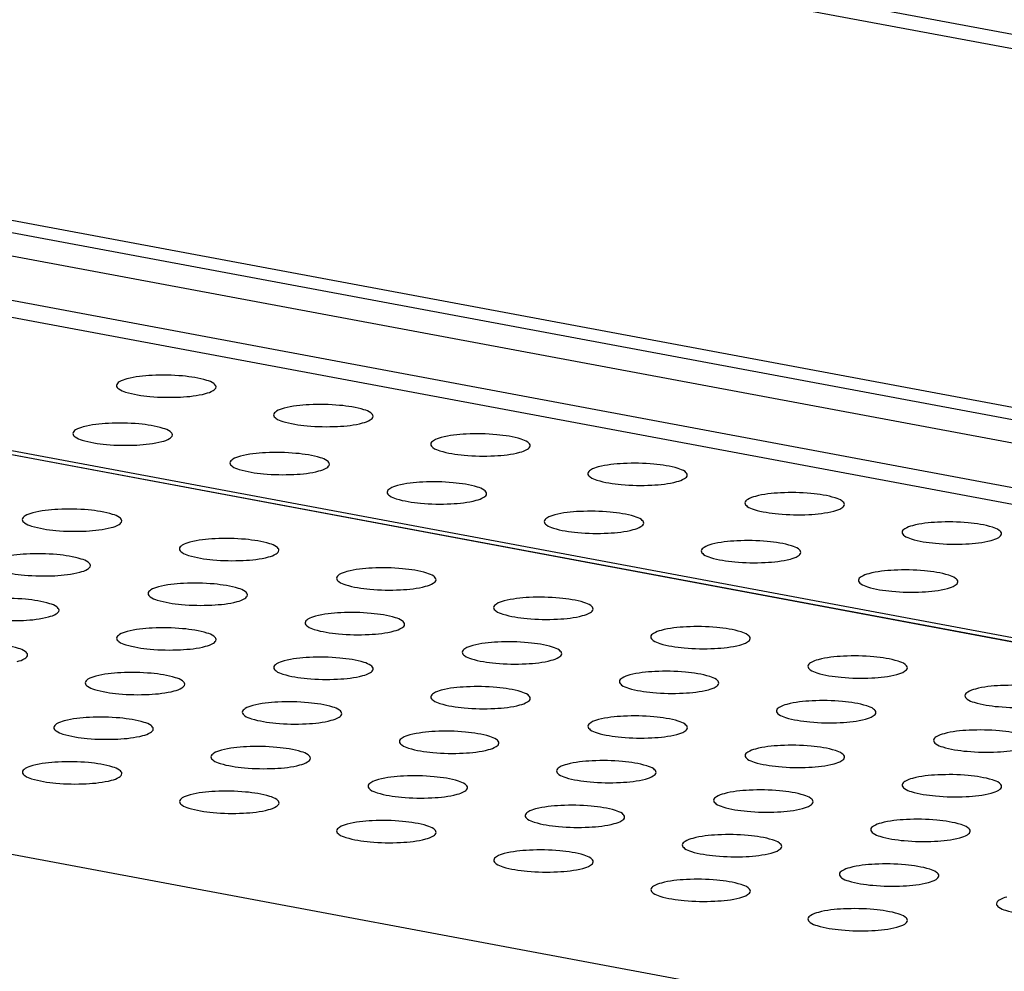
# Model space of a CAD drawing. Header units: millimetres. Extents: x 19192 to 20904, y 1507 to 2734.
# Tile 5 of 80: x 19338 to 19363, y 1728 to 1752. Entities that reach past the tile are written whole.
import ezdxf

# ---------------------------------------------------------------- set-up
doc = ezdxf.new("R2010")
doc.units = ezdxf.units.MM
doc.layers.add('02___PRT_ALL_AXES', color=7, linetype='Continuous')

msp = doc.modelspace()

# ---------------------------------------------------------------- linework, layer by layer
at = {"color": 7, "linetype": 'Continuous'}
for p, q in [((19197.118, 1782.717), (19609.942, 1705.514)), ((19608.723, 1705.369), (19195.899, 1782.572)), ((20024.58, 1618.28), (19194.439, 1773.526)), ((19195.237, 1773.695), (19608.061, 1696.492)), ((20024.249, 1617.752), (19194.108, 1772.998)), ((20025.196, 1616.457), (19192.996, 1772.088)), ((19193.209, 1771.633), (20025.409, 1616.002)), ((19284.539, 1751.202), (20066.879, 1604.889)), ((20066.845, 1604.783), (19284.294, 1751.135)), ((20066.848, 1604.79), (19284.328, 1751.136)), ((20063.704, 1595.328), (19262.454, 1745.177))]:
    msp.add_line(p, q, dxfattribs=at)
at = {"layer": '02___PRT_ALL_AXES', "color": 7, "linetype": 'Continuous'}
for points, knots in [([(19343.375, 1742.756), (19343.375, 1742.791), (19343.294, 1742.872), (19343.014, 1742.97), (19342.484, 1743.053), (19341.813, 1743.062), (19341.343, 1743.015), (19341.138, 1742.959)], [0, 0, 0, 0, 0.04474, 0.126624, 0.39482, 0.724745, 1, 1, 1, 1]), ([(19340.875, 1742.793), (19340.874, 1742.759), (19340.955, 1742.677), (19341.236, 1742.579), (19341.765, 1742.496), (19342.437, 1742.488), (19342.906, 1742.534), (19343.111, 1742.59)], [0, 0, 0, 0, 0.04474, 0.126624, 0.39482, 0.724745, 1, 1, 1, 1]), ([(19341.138, 1742.959), (19341.071, 1742.941), (19340.974, 1742.914), (19340.876, 1742.831), (19340.875, 1742.793)], [0, 0, 0, 0, 0.6489, 1, 1, 1, 1]), ([(19343.111, 1742.59), (19343.178, 1742.609), (19343.276, 1742.636), (19343.374, 1742.718), (19343.375, 1742.756)], [0, 0, 0, 0, 0.6489, 1, 1, 1, 1]), ([(19347.321, 1742.018), (19347.322, 1742.052), (19347.241, 1742.134), (19346.96, 1742.232), (19346.431, 1742.315), (19345.76, 1742.324), (19345.29, 1742.277), (19345.085, 1742.221)], [0, 0, 0, 0, 0.04474, 0.126624, 0.39482, 0.724745, 1, 1, 1, 1]), ([(19344.822, 1742.055), (19344.821, 1742.021), (19344.902, 1741.939), (19345.182, 1741.841), (19345.712, 1741.758), (19346.383, 1741.75), (19346.853, 1741.796), (19347.058, 1741.852)], [0, 0, 0, 0, 0.04474, 0.126624, 0.39482, 0.724745, 1, 1, 1, 1]), ([(19345.085, 1742.221), (19345.018, 1742.203), (19344.92, 1742.176), (19344.822, 1742.093), (19344.822, 1742.055)], [0, 0, 0, 0, 0.6489, 1, 1, 1, 1]), ([(19342.279, 1741.55), (19342.28, 1741.584), (19342.198, 1741.666), (19341.918, 1741.764), (19341.389, 1741.847), (19340.717, 1741.855), (19340.247, 1741.809), (19340.042, 1741.753)], [0, 0, 0, 0, 0.04474, 0.126624, 0.39482, 0.724745, 1, 1, 1, 1]), ([(19347.058, 1741.852), (19347.125, 1741.87), (19347.223, 1741.898), (19347.32, 1741.98), (19347.321, 1742.018)], [0, 0, 0, 0, 0.6489, 1, 1, 1, 1]), ([(19339.779, 1741.587), (19339.778, 1741.553), (19339.86, 1741.471), (19340.14, 1741.373), (19340.67, 1741.29), (19341.341, 1741.282), (19341.811, 1741.328), (19342.016, 1741.384)], [0, 0, 0, 0, 0.04474, 0.126624, 0.39482, 0.724745, 1, 1, 1, 1]), ([(19340.042, 1741.753), (19339.975, 1741.735), (19339.878, 1741.707), (19339.78, 1741.625), (19339.779, 1741.587)], [0, 0, 0, 0, 0.6489, 1, 1, 1, 1]), ([(19342.016, 1741.384), (19342.083, 1741.402), (19342.18, 1741.43), (19342.278, 1741.512), (19342.279, 1741.55)], [0, 0, 0, 0, 0.6489, 1, 1, 1, 1]), ([(19351.268, 1741.28), (19351.269, 1741.314), (19351.187, 1741.396), (19350.907, 1741.494), (19350.378, 1741.577), (19349.706, 1741.585), (19349.236, 1741.539), (19349.031, 1741.483)], [0, 0, 0, 0, 0.04474, 0.126624, 0.39482, 0.724745, 1, 1, 1, 1]), ([(19348.768, 1741.317), (19348.767, 1741.283), (19348.849, 1741.201), (19349.129, 1741.103), (19349.659, 1741.02), (19350.33, 1741.012), (19350.8, 1741.058), (19351.005, 1741.114)], [0, 0, 0, 0, 0.04474, 0.126624, 0.39482, 0.724745, 1, 1, 1, 1]), ([(19349.031, 1741.483), (19348.964, 1741.465), (19348.867, 1741.437), (19348.769, 1741.355), (19348.768, 1741.317)], [0, 0, 0, 0, 0.6489, 1, 1, 1, 1]), ([(19346.226, 1740.812), (19346.226, 1740.846), (19346.145, 1740.928), (19345.865, 1741.026), (19345.335, 1741.109), (19344.664, 1741.117), (19344.194, 1741.071), (19343.989, 1741.015)], [0, 0, 0, 0, 0.04474, 0.126624, 0.39482, 0.724745, 1, 1, 1, 1]), ([(19351.005, 1741.114), (19351.072, 1741.132), (19351.169, 1741.16), (19351.267, 1741.242), (19351.268, 1741.28)], [0, 0, 0, 0, 0.6489, 1, 1, 1, 1]), ([(19343.726, 1740.849), (19343.725, 1740.815), (19343.806, 1740.733), (19344.087, 1740.635), (19344.616, 1740.552), (19345.288, 1740.543), (19345.757, 1740.59), (19345.962, 1740.646)], [0, 0, 0, 0, 0.04474, 0.126624, 0.39482, 0.724745, 1, 1, 1, 1]), ([(19343.989, 1741.015), (19343.922, 1740.997), (19343.825, 1740.969), (19343.727, 1740.887), (19343.726, 1740.849)], [0, 0, 0, 0, 0.6489, 1, 1, 1, 1]), ([(19345.962, 1740.646), (19346.029, 1740.664), (19346.127, 1740.691), (19346.225, 1740.774), (19346.226, 1740.812)], [0, 0, 0, 0, 0.6489, 1, 1, 1, 1]), ([(19355.215, 1740.542), (19355.215, 1740.576), (19355.134, 1740.658), (19354.854, 1740.756), (19354.324, 1740.839), (19353.653, 1740.847), (19353.183, 1740.801), (19352.978, 1740.745)], [0, 0, 0, 0, 0.04474, 0.126624, 0.39482, 0.724745, 1, 1, 1, 1]), ([(19352.715, 1740.579), (19352.714, 1740.545), (19352.795, 1740.463), (19353.076, 1740.365), (19353.605, 1740.282), (19354.277, 1740.274), (19354.746, 1740.32), (19354.951, 1740.376)], [0, 0, 0, 0, 0.04474, 0.126624, 0.39482, 0.724745, 1, 1, 1, 1]), ([(19352.978, 1740.745), (19352.911, 1740.727), (19352.814, 1740.699), (19352.716, 1740.617), (19352.715, 1740.579)], [0, 0, 0, 0, 0.6489, 1, 1, 1, 1]), ([(19350.172, 1740.074), (19350.173, 1740.108), (19350.092, 1740.19), (19349.811, 1740.288), (19349.282, 1740.371), (19348.611, 1740.379), (19348.141, 1740.333), (19347.936, 1740.277)], [0, 0, 0, 0, 0.04474, 0.126624, 0.39482, 0.724745, 1, 1, 1, 1]), ([(19354.951, 1740.376), (19355.019, 1740.394), (19355.116, 1740.422), (19355.214, 1740.504), (19355.215, 1740.542)], [0, 0, 0, 0, 0.6489, 1, 1, 1, 1]), ([(19347.673, 1740.111), (19347.672, 1740.076), (19347.753, 1739.995), (19348.034, 1739.897), (19348.563, 1739.814), (19349.234, 1739.805), (19349.704, 1739.852), (19349.909, 1739.908)], [0, 0, 0, 0, 0.04474, 0.126624, 0.39482, 0.724745, 1, 1, 1, 1]), ([(19347.936, 1740.277), (19347.869, 1740.258), (19347.771, 1740.231), (19347.673, 1740.149), (19347.673, 1740.111)], [0, 0, 0, 0, 0.6489, 1, 1, 1, 1]), ([(19349.909, 1739.908), (19349.976, 1739.926), (19350.074, 1739.953), (19350.172, 1740.036), (19350.172, 1740.074)], [0, 0, 0, 0, 0.6489, 1, 1, 1, 1]), ([(19359.161, 1739.804), (19359.162, 1739.838), (19359.081, 1739.92), (19358.8, 1740.018), (19358.271, 1740.101), (19357.6, 1740.109), (19357.13, 1740.063), (19356.925, 1740.007)], [0, 0, 0, 0, 0.04474, 0.126624, 0.39482, 0.724745, 1, 1, 1, 1]), ([(19356.662, 1739.841), (19356.661, 1739.807), (19356.742, 1739.725), (19357.023, 1739.627), (19357.552, 1739.544), (19358.223, 1739.535), (19358.693, 1739.582), (19358.898, 1739.638)], [0, 0, 0, 0, 0.04474, 0.126624, 0.39482, 0.724745, 1, 1, 1, 1]), ([(19356.925, 1740.007), (19356.858, 1739.989), (19356.76, 1739.961), (19356.662, 1739.879), (19356.662, 1739.841)], [0, 0, 0, 0, 0.6489, 1, 1, 1, 1]), ([(19338.772, 1739.592), (19338.705, 1739.573), (19338.607, 1739.546), (19338.509, 1739.463), (19338.509, 1739.426)], [0, 0, 0, 0, 0.6489, 1, 1, 1, 1]), ([(19341.008, 1739.388), (19341.009, 1739.423), (19340.928, 1739.505), (19340.647, 1739.602), (19340.118, 1739.686), (19339.447, 1739.694), (19338.977, 1739.647), (19338.772, 1739.592)], [0, 0, 0, 0, 0.04474, 0.126624, 0.39482, 0.724745, 1, 1, 1, 1]), ([(19354.119, 1739.335), (19354.12, 1739.37), (19354.039, 1739.452), (19353.758, 1739.55), (19353.229, 1739.633), (19352.557, 1739.641), (19352.088, 1739.595), (19351.883, 1739.539)], [0, 0, 0, 0, 0.04474, 0.126624, 0.39482, 0.724745, 1, 1, 1, 1]), ([(19358.898, 1739.638), (19358.965, 1739.656), (19359.063, 1739.683), (19359.161, 1739.766), (19359.161, 1739.804)], [0, 0, 0, 0, 0.6489, 1, 1, 1, 1]), ([(19338.509, 1739.426), (19338.508, 1739.391), (19338.589, 1739.309), (19338.87, 1739.212), (19339.399, 1739.128), (19340.07, 1739.12), (19340.54, 1739.167), (19340.745, 1739.222)], [0, 0, 0, 0, 0.04474, 0.126624, 0.39482, 0.724745, 1, 1, 1, 1]), ([(19340.745, 1739.222), (19340.812, 1739.241), (19340.91, 1739.268), (19341.008, 1739.351), (19341.008, 1739.388)], [0, 0, 0, 0, 0.6489, 1, 1, 1, 1]), ([(19351.883, 1739.539), (19351.815, 1739.52), (19351.718, 1739.493), (19351.62, 1739.41), (19351.619, 1739.373)], [0, 0, 0, 0, 0.6489, 1, 1, 1, 1]), ([(19351.619, 1739.373), (19351.619, 1739.338), (19351.7, 1739.257), (19351.98, 1739.159), (19352.51, 1739.075), (19353.181, 1739.067), (19353.651, 1739.114), (19353.856, 1739.17)], [0, 0, 0, 0, 0.04474, 0.126624, 0.39482, 0.724745, 1, 1, 1, 1]), ([(19353.856, 1739.17), (19353.923, 1739.188), (19354.02, 1739.215), (19354.118, 1739.298), (19354.119, 1739.335)], [0, 0, 0, 0, 0.6489, 1, 1, 1, 1]), ([(19363.108, 1739.066), (19363.109, 1739.1), (19363.028, 1739.182), (19362.747, 1739.28), (19362.218, 1739.363), (19361.546, 1739.371), (19361.077, 1739.325), (19360.872, 1739.269)], [0, 0, 0, 0, 0.04474, 0.126624, 0.39482, 0.724745, 1, 1, 1, 1]), ([(19360.872, 1739.269), (19360.804, 1739.25), (19360.707, 1739.223), (19360.609, 1739.141), (19360.608, 1739.103)], [0, 0, 0, 0, 0.6489, 1, 1, 1, 1]), ([(19360.608, 1739.103), (19360.608, 1739.068), (19360.689, 1738.987), (19360.969, 1738.889), (19361.499, 1738.806), (19362.17, 1738.797), (19362.64, 1738.844), (19362.845, 1738.9)], [0, 0, 0, 0, 0.04474, 0.126624, 0.39482, 0.724745, 1, 1, 1, 1]), ([(19342.719, 1738.853), (19342.652, 1738.835), (19342.554, 1738.808), (19342.456, 1738.725), (19342.455, 1738.688)], [0, 0, 0, 0, 0.6489, 1, 1, 1, 1]), ([(19344.955, 1738.65), (19344.956, 1738.685), (19344.875, 1738.766), (19344.594, 1738.864), (19344.065, 1738.948), (19343.393, 1738.956), (19342.924, 1738.909), (19342.719, 1738.853)], [0, 0, 0, 0, 0.04474, 0.126624, 0.39482, 0.724745, 1, 1, 1, 1]), ([(19358.066, 1738.597), (19358.067, 1738.632), (19357.985, 1738.714), (19357.705, 1738.811), (19357.175, 1738.895), (19356.504, 1738.903), (19356.034, 1738.856), (19355.829, 1738.801)], [0, 0, 0, 0, 0.04474, 0.126624, 0.39482, 0.724745, 1, 1, 1, 1]), ([(19362.845, 1738.9), (19362.912, 1738.918), (19363.009, 1738.945), (19363.107, 1739.028), (19363.108, 1739.066)], [0, 0, 0, 0, 0.6489, 1, 1, 1, 1]), ([(19342.455, 1738.688), (19342.455, 1738.653), (19342.536, 1738.571), (19342.816, 1738.474), (19343.346, 1738.39), (19344.017, 1738.382), (19344.487, 1738.428), (19344.692, 1738.484)], [0, 0, 0, 0, 0.04474, 0.126624, 0.39482, 0.724745, 1, 1, 1, 1]), ([(19344.692, 1738.484), (19344.759, 1738.503), (19344.856, 1738.53), (19344.954, 1738.613), (19344.955, 1738.65)], [0, 0, 0, 0, 0.6489, 1, 1, 1, 1]), ([(19355.566, 1738.635), (19355.565, 1738.6), (19355.647, 1738.518), (19355.927, 1738.421), (19356.456, 1738.337), (19357.128, 1738.329), (19357.598, 1738.376), (19357.803, 1738.432)], [0, 0, 0, 0, 0.04474, 0.126624, 0.39482, 0.724745, 1, 1, 1, 1]), ([(19355.829, 1738.801), (19355.762, 1738.782), (19355.665, 1738.755), (19355.567, 1738.672), (19355.566, 1738.635)], [0, 0, 0, 0, 0.6489, 1, 1, 1, 1]), ([(19357.803, 1738.432), (19357.87, 1738.45), (19357.967, 1738.477), (19358.065, 1738.56), (19358.066, 1738.597)], [0, 0, 0, 0, 0.6489, 1, 1, 1, 1]), ([(19340.22, 1738.266), (19340.22, 1738.3), (19340.139, 1738.382), (19339.859, 1738.48), (19339.329, 1738.563), (19338.658, 1738.571), (19338.188, 1738.525), (19337.983, 1738.469)], [0, 0, 0, 0, 0.04474, 0.126624, 0.39482, 0.724745, 1, 1, 1, 1]), ([(19337.72, 1738.303), (19337.719, 1738.269), (19337.8, 1738.187), (19338.081, 1738.089), (19338.61, 1738.006), (19339.282, 1737.998), (19339.751, 1738.044), (19339.956, 1738.1)], [0, 0, 0, 0, 0.04474, 0.126624, 0.39482, 0.724745, 1, 1, 1, 1]), ([(19339.956, 1738.1), (19340.023, 1738.118), (19340.121, 1738.146), (19340.219, 1738.228), (19340.22, 1738.266)], [0, 0, 0, 0, 0.6489, 1, 1, 1, 1]), ([(19346.665, 1738.115), (19346.598, 1738.097), (19346.501, 1738.07), (19346.403, 1737.987), (19346.402, 1737.95)], [0, 0, 0, 0, 0.6489, 1, 1, 1, 1]), ([(19348.902, 1737.912), (19348.903, 1737.947), (19348.821, 1738.028), (19348.541, 1738.126), (19348.011, 1738.209), (19347.34, 1738.218), (19346.87, 1738.171), (19346.665, 1738.115)], [0, 0, 0, 0, 0.04474, 0.126624, 0.39482, 0.724745, 1, 1, 1, 1]), ([(19362.012, 1737.859), (19362.013, 1737.894), (19361.932, 1737.976), (19361.652, 1738.073), (19361.122, 1738.157), (19360.451, 1738.165), (19359.981, 1738.118), (19359.776, 1738.062)], [0, 0, 0, 0, 0.04474, 0.126624, 0.39482, 0.724745, 1, 1, 1, 1]), ([(19346.402, 1737.95), (19346.401, 1737.915), (19346.483, 1737.833), (19346.763, 1737.735), (19347.292, 1737.652), (19347.964, 1737.644), (19348.434, 1737.69), (19348.639, 1737.746)], [0, 0, 0, 0, 0.04474, 0.126624, 0.39482, 0.724745, 1, 1, 1, 1]), ([(19348.639, 1737.746), (19348.706, 1737.765), (19348.803, 1737.792), (19348.901, 1737.875), (19348.902, 1737.912)], [0, 0, 0, 0, 0.6489, 1, 1, 1, 1]), ([(19359.513, 1737.897), (19359.512, 1737.862), (19359.593, 1737.78), (19359.874, 1737.683), (19360.403, 1737.599), (19361.074, 1737.591), (19361.544, 1737.637), (19361.749, 1737.693)], [0, 0, 0, 0, 0.04474, 0.126624, 0.39482, 0.724745, 1, 1, 1, 1]), ([(19359.776, 1738.062), (19359.709, 1738.044), (19359.611, 1738.017), (19359.514, 1737.934), (19359.513, 1737.897)], [0, 0, 0, 0, 0.6489, 1, 1, 1, 1]), ([(19361.749, 1737.693), (19361.816, 1737.712), (19361.914, 1737.739), (19362.012, 1737.822), (19362.012, 1737.859)], [0, 0, 0, 0, 0.6489, 1, 1, 1, 1]), ([(19341.93, 1737.731), (19341.863, 1737.713), (19341.765, 1737.685), (19341.667, 1737.603), (19341.667, 1737.565)], [0, 0, 0, 0, 0.6489, 1, 1, 1, 1]), ([(19344.166, 1737.528), (19344.167, 1737.562), (19344.086, 1737.644), (19343.805, 1737.742), (19343.276, 1737.825), (19342.605, 1737.833), (19342.135, 1737.787), (19341.93, 1737.731)], [0, 0, 0, 0, 0.04474, 0.126624, 0.39482, 0.724745, 1, 1, 1, 1]), ([(19339.431, 1737.143), (19339.432, 1737.178), (19339.35, 1737.259), (19339.07, 1737.357), (19338.541, 1737.441), (19337.869, 1737.449), (19337.399, 1737.402), (19337.194, 1737.346)], [0, 0, 0, 0, 0.04474, 0.126624, 0.39482, 0.724745, 1, 1, 1, 1]), ([(19341.667, 1737.565), (19341.666, 1737.531), (19341.747, 1737.449), (19342.028, 1737.351), (19342.557, 1737.268), (19343.228, 1737.259), (19343.698, 1737.306), (19343.903, 1737.362)], [0, 0, 0, 0, 0.04474, 0.126624, 0.39482, 0.724745, 1, 1, 1, 1]), ([(19343.903, 1737.362), (19343.97, 1737.38), (19344.068, 1737.407), (19344.166, 1737.49), (19344.166, 1737.528)], [0, 0, 0, 0, 0.6489, 1, 1, 1, 1]), ([(19350.612, 1737.377), (19350.545, 1737.359), (19350.448, 1737.332), (19350.35, 1737.249), (19350.349, 1737.211)], [0, 0, 0, 0, 0.6489, 1, 1, 1, 1]), ([(19352.848, 1737.174), (19352.849, 1737.209), (19352.768, 1737.29), (19352.488, 1737.388), (19351.958, 1737.471), (19351.287, 1737.48), (19350.817, 1737.433), (19350.612, 1737.377)], [0, 0, 0, 0, 0.04474, 0.126624, 0.39482, 0.724745, 1, 1, 1, 1]), ([(19336.931, 1737.181), (19336.93, 1737.146), (19337.012, 1737.064), (19337.292, 1736.966), (19337.822, 1736.883), (19338.493, 1736.875), (19338.963, 1736.921), (19339.168, 1736.977)], [0, 0, 0, 0, 0.04474, 0.126624, 0.39482, 0.724745, 1, 1, 1, 1]), ([(19339.168, 1736.977), (19339.235, 1736.996), (19339.332, 1737.023), (19339.43, 1737.106), (19339.431, 1737.143)], [0, 0, 0, 0, 0.6489, 1, 1, 1, 1]), ([(19350.349, 1737.211), (19350.348, 1737.177), (19350.429, 1737.095), (19350.71, 1736.997), (19351.239, 1736.914), (19351.91, 1736.906), (19352.38, 1736.952), (19352.585, 1737.008)], [0, 0, 0, 0, 0.04474, 0.126624, 0.39482, 0.724745, 1, 1, 1, 1]), ([(19352.585, 1737.008), (19352.652, 1737.026), (19352.75, 1737.054), (19352.848, 1737.136), (19352.848, 1737.174)], [0, 0, 0, 0, 0.6489, 1, 1, 1, 1]), ([(19345.876, 1736.993), (19345.809, 1736.974), (19345.712, 1736.947), (19345.614, 1736.865), (19345.613, 1736.827)], [0, 0, 0, 0, 0.6489, 1, 1, 1, 1]), ([(19348.113, 1736.79), (19348.114, 1736.824), (19348.032, 1736.906), (19347.752, 1737.004), (19347.223, 1737.087), (19346.551, 1737.095), (19346.081, 1737.049), (19345.876, 1736.993)], [0, 0, 0, 0, 0.04474, 0.126624, 0.39482, 0.724745, 1, 1, 1, 1]), ([(19341.141, 1736.608), (19341.074, 1736.59), (19340.977, 1736.563), (19340.879, 1736.48), (19340.878, 1736.442)], [0, 0, 0, 0, 0.6489, 1, 1, 1, 1]), ([(19343.378, 1736.405), (19343.378, 1736.44), (19343.297, 1736.521), (19343.017, 1736.619), (19342.487, 1736.702), (19341.816, 1736.711), (19341.346, 1736.664), (19341.141, 1736.608)], [0, 0, 0, 0, 0.04474, 0.126624, 0.39482, 0.724745, 1, 1, 1, 1]), ([(19345.613, 1736.827), (19345.613, 1736.792), (19345.694, 1736.711), (19345.974, 1736.613), (19346.504, 1736.53), (19347.175, 1736.521), (19347.645, 1736.568), (19347.85, 1736.624)], [0, 0, 0, 0, 0.04474, 0.126624, 0.39482, 0.724745, 1, 1, 1, 1]), ([(19347.85, 1736.624), (19347.917, 1736.642), (19348.014, 1736.669), (19348.112, 1736.752), (19348.113, 1736.79)], [0, 0, 0, 0, 0.6489, 1, 1, 1, 1]), ([(19354.559, 1736.639), (19354.492, 1736.621), (19354.394, 1736.593), (19354.296, 1736.511), (19354.295, 1736.473)], [0, 0, 0, 0, 0.6489, 1, 1, 1, 1]), ([(19356.795, 1736.436), (19356.796, 1736.47), (19356.715, 1736.552), (19356.434, 1736.65), (19355.905, 1736.733), (19355.234, 1736.742), (19354.764, 1736.695), (19354.559, 1736.639)], [0, 0, 0, 0, 0.04474, 0.126624, 0.39482, 0.724745, 1, 1, 1, 1]), ([(19340.878, 1736.442), (19340.877, 1736.408), (19340.958, 1736.326), (19341.239, 1736.228), (19341.768, 1736.145), (19342.439, 1736.137), (19342.909, 1736.183), (19343.114, 1736.239)], [0, 0, 0, 0, 0.04474, 0.126624, 0.39482, 0.724745, 1, 1, 1, 1]), ([(19343.114, 1736.239), (19343.181, 1736.258), (19343.279, 1736.285), (19343.377, 1736.367), (19343.378, 1736.405)], [0, 0, 0, 0, 0.6489, 1, 1, 1, 1]), ([(19352.06, 1736.051), (19352.061, 1736.086), (19351.979, 1736.168), (19351.699, 1736.266), (19351.169, 1736.349), (19350.498, 1736.357), (19350.028, 1736.311), (19349.823, 1736.255)], [0, 0, 0, 0, 0.04474, 0.126624, 0.39482, 0.724745, 1, 1, 1, 1]), ([(19354.295, 1736.473), (19354.295, 1736.439), (19354.376, 1736.357), (19354.656, 1736.259), (19355.186, 1736.176), (19355.857, 1736.168), (19356.327, 1736.214), (19356.532, 1736.27)], [0, 0, 0, 0, 0.04474, 0.126624, 0.39482, 0.724745, 1, 1, 1, 1]), ([(19356.532, 1736.27), (19356.599, 1736.288), (19356.696, 1736.316), (19356.794, 1736.398), (19356.795, 1736.436)], [0, 0, 0, 0, 0.6489, 1, 1, 1, 1]), ([(19338.642, 1736.021), (19338.643, 1736.055), (19338.562, 1736.137), (19338.281, 1736.235), (19337.752, 1736.318), (19337.081, 1736.326), (19336.611, 1736.28), (19336.406, 1736.224)], [0, 0, 0, 0, 0.04474, 0.126624, 0.39482, 0.724745, 1, 1, 1, 1]), ([(19349.823, 1736.255), (19349.756, 1736.236), (19349.659, 1736.209), (19349.561, 1736.126), (19349.56, 1736.089)], [0, 0, 0, 0, 0.6489, 1, 1, 1, 1]), ([(19338.379, 1735.855), (19338.446, 1735.873), (19338.543, 1735.9), (19338.641, 1735.983), (19338.642, 1736.021)], [0, 0, 0, 0, 0.6489, 1, 1, 1, 1]), ([(19345.088, 1735.87), (19345.021, 1735.852), (19344.923, 1735.825), (19344.825, 1735.742), (19344.825, 1735.704)], [0, 0, 0, 0, 0.6489, 1, 1, 1, 1]), ([(19347.324, 1735.667), (19347.325, 1735.701), (19347.244, 1735.783), (19346.963, 1735.881), (19346.434, 1735.964), (19345.763, 1735.973), (19345.293, 1735.926), (19345.088, 1735.87)], [0, 0, 0, 0, 0.04474, 0.126624, 0.39482, 0.724745, 1, 1, 1, 1]), ([(19349.56, 1736.089), (19349.559, 1736.054), (19349.641, 1735.973), (19349.921, 1735.875), (19350.45, 1735.791), (19351.122, 1735.783), (19351.592, 1735.83), (19351.797, 1735.886)], [0, 0, 0, 0, 0.04474, 0.126624, 0.39482, 0.724745, 1, 1, 1, 1]), ([(19351.797, 1735.886), (19351.864, 1735.904), (19351.961, 1735.931), (19352.059, 1736.014), (19352.06, 1736.051)], [0, 0, 0, 0, 0.6489, 1, 1, 1, 1]), ([(19358.505, 1735.901), (19358.438, 1735.883), (19358.341, 1735.855), (19358.243, 1735.773), (19358.242, 1735.735)], [0, 0, 0, 0, 0.6489, 1, 1, 1, 1]), ([(19360.742, 1735.698), (19360.743, 1735.732), (19360.661, 1735.814), (19360.381, 1735.912), (19359.851, 1735.995), (19359.18, 1736.003), (19358.71, 1735.957), (19358.505, 1735.901)], [0, 0, 0, 0, 0.04474, 0.126624, 0.39482, 0.724745, 1, 1, 1, 1]), ([(19344.825, 1735.704), (19344.824, 1735.67), (19344.905, 1735.588), (19345.185, 1735.49), (19345.715, 1735.407), (19346.386, 1735.399), (19346.856, 1735.445), (19347.061, 1735.501)], [0, 0, 0, 0, 0.04474, 0.126624, 0.39482, 0.724745, 1, 1, 1, 1]), ([(19347.061, 1735.501), (19347.128, 1735.519), (19347.226, 1735.547), (19347.323, 1735.629), (19347.324, 1735.667)], [0, 0, 0, 0, 0.6489, 1, 1, 1, 1]), ([(19356.006, 1735.313), (19356.007, 1735.348), (19355.926, 1735.43), (19355.645, 1735.527), (19355.116, 1735.611), (19354.445, 1735.619), (19353.975, 1735.572), (19353.77, 1735.517)], [0, 0, 0, 0, 0.04474, 0.126624, 0.39482, 0.724745, 1, 1, 1, 1]), ([(19358.242, 1735.735), (19358.241, 1735.701), (19358.323, 1735.619), (19358.603, 1735.521), (19359.132, 1735.438), (19359.804, 1735.43), (19360.274, 1735.476), (19360.479, 1735.532)], [0, 0, 0, 0, 0.04474, 0.126624, 0.39482, 0.724745, 1, 1, 1, 1]), ([(19360.479, 1735.532), (19360.546, 1735.55), (19360.643, 1735.578), (19360.741, 1735.66), (19360.742, 1735.698)], [0, 0, 0, 0, 0.6489, 1, 1, 1, 1]), ([(19340.352, 1735.486), (19340.285, 1735.467), (19340.188, 1735.44), (19340.09, 1735.357), (19340.089, 1735.32)], [0, 0, 0, 0, 0.6489, 1, 1, 1, 1]), ([(19342.589, 1735.282), (19342.59, 1735.317), (19342.508, 1735.399), (19342.228, 1735.497), (19341.698, 1735.58), (19341.027, 1735.588), (19340.557, 1735.542), (19340.352, 1735.486)], [0, 0, 0, 0, 0.04474, 0.126624, 0.39482, 0.724745, 1, 1, 1, 1]), ([(19353.77, 1735.517), (19353.703, 1735.498), (19353.605, 1735.471), (19353.507, 1735.388), (19353.507, 1735.351)], [0, 0, 0, 0, 0.6489, 1, 1, 1, 1]), ([(19340.089, 1735.32), (19340.088, 1735.285), (19340.17, 1735.204), (19340.45, 1735.106), (19340.98, 1735.023), (19341.651, 1735.014), (19342.121, 1735.061), (19342.326, 1735.117)], [0, 0, 0, 0, 0.04474, 0.126624, 0.39482, 0.724745, 1, 1, 1, 1]), ([(19342.326, 1735.117), (19342.393, 1735.135), (19342.49, 1735.162), (19342.588, 1735.245), (19342.589, 1735.282)], [0, 0, 0, 0, 0.6489, 1, 1, 1, 1]), ([(19349.034, 1735.132), (19348.967, 1735.114), (19348.87, 1735.086), (19348.772, 1735.004), (19348.771, 1734.966)], [0, 0, 0, 0, 0.6489, 1, 1, 1, 1]), ([(19351.271, 1734.929), (19351.272, 1734.963), (19351.19, 1735.045), (19350.91, 1735.143), (19350.381, 1735.226), (19349.709, 1735.234), (19349.239, 1735.188), (19349.034, 1735.132)], [0, 0, 0, 0, 0.04474, 0.126624, 0.39482, 0.724745, 1, 1, 1, 1]), ([(19353.507, 1735.351), (19353.506, 1735.316), (19353.587, 1735.234), (19353.868, 1735.137), (19354.397, 1735.053), (19355.068, 1735.045), (19355.538, 1735.092), (19355.743, 1735.147)], [0, 0, 0, 0, 0.04474, 0.126624, 0.39482, 0.724745, 1, 1, 1, 1]), ([(19355.743, 1735.147), (19355.81, 1735.166), (19355.908, 1735.193), (19356.006, 1735.276), (19356.006, 1735.313)], [0, 0, 0, 0, 0.6489, 1, 1, 1, 1]), ([(19362.452, 1735.163), (19362.385, 1735.145), (19362.288, 1735.117), (19362.19, 1735.035), (19362.189, 1734.997)], [0, 0, 0, 0, 0.6489, 1, 1, 1, 1]), ([(19364.689, 1734.96), (19364.689, 1734.994), (19364.608, 1735.076), (19364.328, 1735.174), (19363.798, 1735.257), (19363.127, 1735.265), (19362.657, 1735.219), (19362.452, 1735.163)], [0, 0, 0, 0, 0.04474, 0.126624, 0.39482, 0.724745, 1, 1, 1, 1]), ([(19348.771, 1734.966), (19348.77, 1734.932), (19348.852, 1734.85), (19349.132, 1734.752), (19349.662, 1734.669), (19350.333, 1734.661), (19350.803, 1734.707), (19351.008, 1734.763)], [0, 0, 0, 0, 0.04474, 0.126624, 0.39482, 0.724745, 1, 1, 1, 1]), ([(19351.008, 1734.763), (19351.075, 1734.781), (19351.172, 1734.809), (19351.27, 1734.891), (19351.271, 1734.929)], [0, 0, 0, 0, 0.6489, 1, 1, 1, 1]), ([(19359.953, 1734.575), (19359.954, 1734.61), (19359.873, 1734.691), (19359.592, 1734.789), (19359.063, 1734.873), (19358.391, 1734.881), (19357.922, 1734.834), (19357.717, 1734.778)], [0, 0, 0, 0, 0.04474, 0.126624, 0.39482, 0.724745, 1, 1, 1, 1]), ([(19362.189, 1734.997), (19362.188, 1734.963), (19362.269, 1734.881), (19362.55, 1734.783), (19363.079, 1734.7), (19363.75, 1734.691), (19364.22, 1734.738), (19364.425, 1734.794)], [0, 0, 0, 0, 0.04474, 0.126624, 0.39482, 0.724745, 1, 1, 1, 1]), ([(19344.299, 1734.748), (19344.232, 1734.729), (19344.135, 1734.702), (19344.037, 1734.619), (19344.036, 1734.582)], [0, 0, 0, 0, 0.6489, 1, 1, 1, 1]), ([(19346.536, 1734.544), (19346.536, 1734.579), (19346.455, 1734.661), (19346.175, 1734.758), (19345.645, 1734.842), (19344.974, 1734.85), (19344.504, 1734.804), (19344.299, 1734.748)], [0, 0, 0, 0, 0.04474, 0.126624, 0.39482, 0.724745, 1, 1, 1, 1]), ([(19357.717, 1734.778), (19357.65, 1734.76), (19357.552, 1734.733), (19357.454, 1734.65), (19357.453, 1734.613)], [0, 0, 0, 0, 0.6489, 1, 1, 1, 1]), ([(19341.8, 1734.16), (19341.801, 1734.194), (19341.72, 1734.276), (19341.439, 1734.374), (19340.91, 1734.457), (19340.238, 1734.466), (19339.769, 1734.419), (19339.564, 1734.363)], [0, 0, 0, 0, 0.04474, 0.126624, 0.39482, 0.724745, 1, 1, 1, 1]), ([(19344.036, 1734.582), (19344.035, 1734.547), (19344.116, 1734.465), (19344.397, 1734.368), (19344.926, 1734.284), (19345.597, 1734.276), (19346.067, 1734.323), (19346.272, 1734.379)], [0, 0, 0, 0, 0.04474, 0.126624, 0.39482, 0.724745, 1, 1, 1, 1]), ([(19346.272, 1734.379), (19346.339, 1734.397), (19346.437, 1734.424), (19346.535, 1734.507), (19346.536, 1734.544)], [0, 0, 0, 0, 0.6489, 1, 1, 1, 1]), ([(19352.981, 1734.394), (19352.914, 1734.376), (19352.817, 1734.348), (19352.719, 1734.266), (19352.718, 1734.228)], [0, 0, 0, 0, 0.6489, 1, 1, 1, 1]), ([(19355.218, 1734.191), (19355.218, 1734.225), (19355.137, 1734.307), (19354.857, 1734.405), (19354.327, 1734.488), (19353.656, 1734.496), (19353.186, 1734.45), (19352.981, 1734.394)], [0, 0, 0, 0, 0.04474, 0.126624, 0.39482, 0.724745, 1, 1, 1, 1]), ([(19357.453, 1734.613), (19357.453, 1734.578), (19357.534, 1734.496), (19357.814, 1734.399), (19358.344, 1734.315), (19359.015, 1734.307), (19359.485, 1734.353), (19359.69, 1734.409)], [0, 0, 0, 0, 0.04474, 0.126624, 0.39482, 0.724745, 1, 1, 1, 1]), ([(19359.69, 1734.409), (19359.757, 1734.428), (19359.854, 1734.455), (19359.952, 1734.538), (19359.953, 1734.575)], [0, 0, 0, 0, 0.6489, 1, 1, 1, 1]), ([(19339.564, 1734.363), (19339.497, 1734.345), (19339.399, 1734.317), (19339.301, 1734.235), (19339.3, 1734.197)], [0, 0, 0, 0, 0.6489, 1, 1, 1, 1]), ([(19339.3, 1734.197), (19339.3, 1734.163), (19339.381, 1734.081), (19339.661, 1733.983), (19340.191, 1733.9), (19340.862, 1733.892), (19341.332, 1733.938), (19341.537, 1733.994)], [0, 0, 0, 0, 0.04474, 0.126624, 0.39482, 0.724745, 1, 1, 1, 1]), ([(19341.537, 1733.994), (19341.604, 1734.012), (19341.701, 1734.04), (19341.799, 1734.122), (19341.8, 1734.16)], [0, 0, 0, 0, 0.6489, 1, 1, 1, 1]), ([(19352.718, 1734.228), (19352.717, 1734.194), (19352.798, 1734.112), (19353.079, 1734.014), (19353.608, 1733.931), (19354.28, 1733.923), (19354.749, 1733.969), (19354.954, 1734.025)], [0, 0, 0, 0, 0.04474, 0.126624, 0.39482, 0.724745, 1, 1, 1, 1]), ([(19354.954, 1734.025), (19355.021, 1734.043), (19355.119, 1734.071), (19355.217, 1734.153), (19355.218, 1734.191)], [0, 0, 0, 0, 0.6489, 1, 1, 1, 1]), ([(19363.9, 1733.837), (19363.901, 1733.872), (19363.819, 1733.953), (19363.539, 1734.051), (19363.009, 1734.134), (19362.338, 1734.143), (19361.868, 1734.096), (19361.663, 1734.04)], [0, 0, 0, 0, 0.04474, 0.126624, 0.39482, 0.724745, 1, 1, 1, 1]), ([(19348.246, 1734.009), (19348.179, 1733.991), (19348.081, 1733.964), (19347.983, 1733.881), (19347.982, 1733.844)], [0, 0, 0, 0, 0.6489, 1, 1, 1, 1]), ([(19350.482, 1733.806), (19350.483, 1733.841), (19350.402, 1733.923), (19350.121, 1734.02), (19349.592, 1734.104), (19348.921, 1734.112), (19348.451, 1734.065), (19348.246, 1734.009)], [0, 0, 0, 0, 0.04474, 0.126624, 0.39482, 0.724745, 1, 1, 1, 1]), ([(19361.663, 1734.04), (19361.596, 1734.022), (19361.499, 1733.995), (19361.401, 1733.912), (19361.4, 1733.875)], [0, 0, 0, 0, 0.6489, 1, 1, 1, 1]), ([(19345.747, 1733.422), (19345.748, 1733.456), (19345.666, 1733.538), (19345.386, 1733.636), (19344.856, 1733.719), (19344.185, 1733.727), (19343.715, 1733.681), (19343.51, 1733.625)], [0, 0, 0, 0, 0.04474, 0.126624, 0.39482, 0.724745, 1, 1, 1, 1]), ([(19347.982, 1733.844), (19347.982, 1733.809), (19348.063, 1733.727), (19348.343, 1733.63), (19348.873, 1733.546), (19349.544, 1733.538), (19350.014, 1733.585), (19350.219, 1733.64)], [0, 0, 0, 0, 0.04474, 0.126624, 0.39482, 0.724745, 1, 1, 1, 1]), ([(19350.219, 1733.64), (19350.286, 1733.659), (19350.383, 1733.686), (19350.481, 1733.769), (19350.482, 1733.806)], [0, 0, 0, 0, 0.6489, 1, 1, 1, 1]), ([(19356.928, 1733.656), (19356.861, 1733.638), (19356.763, 1733.61), (19356.665, 1733.528), (19356.665, 1733.49)], [0, 0, 0, 0, 0.6489, 1, 1, 1, 1]), ([(19359.164, 1733.453), (19359.165, 1733.487), (19359.084, 1733.569), (19358.803, 1733.667), (19358.274, 1733.75), (19357.603, 1733.758), (19357.133, 1733.712), (19356.928, 1733.656)], [0, 0, 0, 0, 0.04474, 0.126624, 0.39482, 0.724745, 1, 1, 1, 1]), ([(19361.4, 1733.875), (19361.399, 1733.84), (19361.481, 1733.758), (19361.761, 1733.66), (19362.29, 1733.577), (19362.962, 1733.569), (19363.432, 1733.615), (19363.637, 1733.671)], [0, 0, 0, 0, 0.04474, 0.126624, 0.39482, 0.724745, 1, 1, 1, 1]), ([(19343.247, 1733.459), (19343.246, 1733.425), (19343.328, 1733.343), (19343.608, 1733.245), (19344.137, 1733.162), (19344.809, 1733.154), (19345.279, 1733.2), (19345.484, 1733.256)], [0, 0, 0, 0, 0.04474, 0.126624, 0.39482, 0.724745, 1, 1, 1, 1]), ([(19343.51, 1733.625), (19343.443, 1733.607), (19343.346, 1733.579), (19343.248, 1733.497), (19343.247, 1733.459)], [0, 0, 0, 0, 0.6489, 1, 1, 1, 1]), ([(19345.484, 1733.256), (19345.551, 1733.274), (19345.648, 1733.302), (19345.746, 1733.384), (19345.747, 1733.422)], [0, 0, 0, 0, 0.6489, 1, 1, 1, 1]), ([(19356.665, 1733.49), (19356.664, 1733.456), (19356.745, 1733.374), (19357.026, 1733.276), (19357.555, 1733.193), (19358.226, 1733.184), (19358.696, 1733.231), (19358.901, 1733.287)], [0, 0, 0, 0, 0.04474, 0.126624, 0.39482, 0.724745, 1, 1, 1, 1]), ([(19358.901, 1733.287), (19358.968, 1733.305), (19359.066, 1733.332), (19359.164, 1733.415), (19359.164, 1733.453)], [0, 0, 0, 0, 0.6489, 1, 1, 1, 1]), ([(19338.775, 1733.241), (19338.708, 1733.222), (19338.61, 1733.195), (19338.512, 1733.112), (19338.512, 1733.075)], [0, 0, 0, 0, 0.6489, 1, 1, 1, 1]), ([(19341.011, 1733.037), (19341.012, 1733.072), (19340.931, 1733.154), (19340.65, 1733.251), (19340.121, 1733.335), (19339.45, 1733.343), (19338.98, 1733.296), (19338.775, 1733.241)], [0, 0, 0, 0, 0.04474, 0.126624, 0.39482, 0.724745, 1, 1, 1, 1]), ([(19352.192, 1733.271), (19352.125, 1733.253), (19352.028, 1733.226), (19351.93, 1733.143), (19351.929, 1733.106)], [0, 0, 0, 0, 0.6489, 1, 1, 1, 1]), ([(19354.429, 1733.068), (19354.43, 1733.103), (19354.348, 1733.184), (19354.068, 1733.282), (19353.539, 1733.366), (19352.867, 1733.374), (19352.397, 1733.327), (19352.192, 1733.271)], [0, 0, 0, 0, 0.04474, 0.126624, 0.39482, 0.724745, 1, 1, 1, 1]), ([(19338.512, 1733.075), (19338.511, 1733.04), (19338.592, 1732.958), (19338.873, 1732.861), (19339.402, 1732.777), (19340.073, 1732.769), (19340.543, 1732.816), (19340.748, 1732.871)], [0, 0, 0, 0, 0.04474, 0.126624, 0.39482, 0.724745, 1, 1, 1, 1]), ([(19340.748, 1732.871), (19340.815, 1732.89), (19340.913, 1732.917), (19341.011, 1733), (19341.011, 1733.037)], [0, 0, 0, 0, 0.6489, 1, 1, 1, 1]), ([(19349.694, 1732.684), (19349.694, 1732.718), (19349.613, 1732.8), (19349.333, 1732.898), (19348.803, 1732.981), (19348.132, 1732.989), (19347.662, 1732.943), (19347.457, 1732.887)], [0, 0, 0, 0, 0.04474, 0.126624, 0.39482, 0.724745, 1, 1, 1, 1]), ([(19351.929, 1733.106), (19351.928, 1733.071), (19352.01, 1732.989), (19352.29, 1732.891), (19352.82, 1732.808), (19353.491, 1732.8), (19353.961, 1732.846), (19354.166, 1732.902)], [0, 0, 0, 0, 0.04474, 0.126624, 0.39482, 0.724745, 1, 1, 1, 1]), ([(19354.166, 1732.902), (19354.233, 1732.921), (19354.33, 1732.948), (19354.428, 1733.031), (19354.429, 1733.068)], [0, 0, 0, 0, 0.6489, 1, 1, 1, 1]), ([(19360.875, 1732.918), (19360.807, 1732.899), (19360.71, 1732.872), (19360.612, 1732.79), (19360.611, 1732.752)], [0, 0, 0, 0, 0.6489, 1, 1, 1, 1]), ([(19363.111, 1732.715), (19363.112, 1732.749), (19363.031, 1732.831), (19362.75, 1732.929), (19362.221, 1733.012), (19361.549, 1733.02), (19361.08, 1732.974), (19360.875, 1732.918)], [0, 0, 0, 0, 0.04474, 0.126624, 0.39482, 0.724745, 1, 1, 1, 1]), ([(19347.194, 1732.721), (19347.193, 1732.687), (19347.274, 1732.605), (19347.555, 1732.507), (19348.084, 1732.424), (19348.755, 1732.415), (19349.225, 1732.462), (19349.43, 1732.518)], [0, 0, 0, 0, 0.04474, 0.126624, 0.39482, 0.724745, 1, 1, 1, 1]), ([(19347.457, 1732.887), (19347.39, 1732.869), (19347.293, 1732.841), (19347.195, 1732.759), (19347.194, 1732.721)], [0, 0, 0, 0, 0.6489, 1, 1, 1, 1]), ([(19349.43, 1732.518), (19349.497, 1732.536), (19349.595, 1732.564), (19349.693, 1732.646), (19349.694, 1732.684)], [0, 0, 0, 0, 0.6489, 1, 1, 1, 1]), ([(19360.611, 1732.752), (19360.611, 1732.717), (19360.692, 1732.636), (19360.972, 1732.538), (19361.502, 1732.455), (19362.173, 1732.446), (19362.643, 1732.493), (19362.848, 1732.549)], [0, 0, 0, 0, 0.04474, 0.126624, 0.39482, 0.724745, 1, 1, 1, 1]), ([(19362.848, 1732.549), (19362.915, 1732.567), (19363.012, 1732.594), (19363.11, 1732.677), (19363.111, 1732.715)], [0, 0, 0, 0, 0.6489, 1, 1, 1, 1]), ([(19342.722, 1732.502), (19342.654, 1732.484), (19342.557, 1732.457), (19342.459, 1732.374), (19342.458, 1732.337)], [0, 0, 0, 0, 0.6489, 1, 1, 1, 1]), ([(19344.958, 1732.299), (19344.959, 1732.334), (19344.878, 1732.415), (19344.597, 1732.513), (19344.068, 1732.597), (19343.396, 1732.605), (19342.927, 1732.558), (19342.722, 1732.502)], [0, 0, 0, 0, 0.04474, 0.126624, 0.39482, 0.724745, 1, 1, 1, 1]), ([(19356.139, 1732.533), (19356.072, 1732.515), (19355.975, 1732.488), (19355.877, 1732.405), (19355.876, 1732.367)], [0, 0, 0, 0, 0.6489, 1, 1, 1, 1]), ([(19358.376, 1732.33), (19358.376, 1732.365), (19358.295, 1732.446), (19358.015, 1732.544), (19357.485, 1732.627), (19356.814, 1732.636), (19356.344, 1732.589), (19356.139, 1732.533)], [0, 0, 0, 0, 0.04474, 0.126624, 0.39482, 0.724745, 1, 1, 1, 1]), ([(19342.458, 1732.337), (19342.458, 1732.302), (19342.539, 1732.22), (19342.819, 1732.123), (19343.349, 1732.039), (19344.02, 1732.031), (19344.49, 1732.077), (19344.695, 1732.133)], [0, 0, 0, 0, 0.04474, 0.126624, 0.39482, 0.724745, 1, 1, 1, 1]), ([(19344.695, 1732.133), (19344.762, 1732.152), (19344.859, 1732.179), (19344.957, 1732.262), (19344.958, 1732.299)], [0, 0, 0, 0, 0.6489, 1, 1, 1, 1]), ([(19351.404, 1732.149), (19351.337, 1732.131), (19351.239, 1732.103), (19351.141, 1732.021), (19351.14, 1731.983)], [0, 0, 0, 0, 0.6489, 1, 1, 1, 1]), ([(19353.64, 1731.946), (19353.641, 1731.98), (19353.56, 1732.062), (19353.279, 1732.16), (19352.75, 1732.243), (19352.079, 1732.251), (19351.609, 1732.205), (19351.404, 1732.149)], [0, 0, 0, 0, 0.04474, 0.126624, 0.39482, 0.724745, 1, 1, 1, 1]), ([(19355.876, 1732.367), (19355.875, 1732.333), (19355.956, 1732.251), (19356.237, 1732.153), (19356.766, 1732.07), (19357.438, 1732.062), (19357.907, 1732.108), (19358.112, 1732.164)], [0, 0, 0, 0, 0.04474, 0.126624, 0.39482, 0.724745, 1, 1, 1, 1]), ([(19358.112, 1732.164), (19358.179, 1732.183), (19358.277, 1732.21), (19358.375, 1732.292), (19358.376, 1732.33)], [0, 0, 0, 0, 0.6489, 1, 1, 1, 1]), ([(19351.14, 1731.983), (19351.14, 1731.948), (19351.221, 1731.867), (19351.501, 1731.769), (19352.031, 1731.686), (19352.702, 1731.677), (19353.172, 1731.724), (19353.377, 1731.78)], [0, 0, 0, 0, 0.04474, 0.126624, 0.39482, 0.724745, 1, 1, 1, 1]), ([(19353.377, 1731.78), (19353.444, 1731.798), (19353.541, 1731.825), (19353.639, 1731.908), (19353.64, 1731.946)], [0, 0, 0, 0, 0.6489, 1, 1, 1, 1]), ([(19346.668, 1731.764), (19346.601, 1731.746), (19346.504, 1731.719), (19346.406, 1731.636), (19346.405, 1731.599)], [0, 0, 0, 0, 0.6489, 1, 1, 1, 1]), ([(19348.905, 1731.561), (19348.906, 1731.596), (19348.824, 1731.677), (19348.544, 1731.775), (19348.014, 1731.858), (19347.343, 1731.867), (19346.873, 1731.82), (19346.668, 1731.764)], [0, 0, 0, 0, 0.04474, 0.126624, 0.39482, 0.724745, 1, 1, 1, 1]), ([(19360.086, 1731.795), (19360.019, 1731.777), (19359.921, 1731.75), (19359.823, 1731.667), (19359.823, 1731.629)], [0, 0, 0, 0, 0.6489, 1, 1, 1, 1]), ([(19362.322, 1731.592), (19362.323, 1731.626), (19362.242, 1731.708), (19361.961, 1731.806), (19361.432, 1731.889), (19360.761, 1731.898), (19360.291, 1731.851), (19360.086, 1731.795)], [0, 0, 0, 0, 0.04474, 0.126624, 0.39482, 0.724745, 1, 1, 1, 1]), ([(19346.405, 1731.599), (19346.404, 1731.564), (19346.486, 1731.482), (19346.766, 1731.384), (19347.295, 1731.301), (19347.967, 1731.293), (19348.437, 1731.339), (19348.642, 1731.395)], [0, 0, 0, 0, 0.04474, 0.126624, 0.39482, 0.724745, 1, 1, 1, 1]), ([(19348.642, 1731.395), (19348.709, 1731.414), (19348.806, 1731.441), (19348.904, 1731.524), (19348.905, 1731.561)], [0, 0, 0, 0, 0.6489, 1, 1, 1, 1]), ([(19355.35, 1731.411), (19355.283, 1731.392), (19355.186, 1731.365), (19355.088, 1731.282), (19355.087, 1731.245)], [0, 0, 0, 0, 0.6489, 1, 1, 1, 1]), ([(19357.587, 1731.207), (19357.588, 1731.242), (19357.506, 1731.324), (19357.226, 1731.422), (19356.696, 1731.505), (19356.025, 1731.513), (19355.555, 1731.467), (19355.35, 1731.411)], [0, 0, 0, 0, 0.04474, 0.126624, 0.39482, 0.724745, 1, 1, 1, 1]), ([(19359.823, 1731.629), (19359.822, 1731.595), (19359.903, 1731.513), (19360.183, 1731.415), (19360.713, 1731.332), (19361.384, 1731.324), (19361.854, 1731.37), (19362.059, 1731.426)], [0, 0, 0, 0, 0.04474, 0.126624, 0.39482, 0.724745, 1, 1, 1, 1]), ([(19362.059, 1731.426), (19362.126, 1731.444), (19362.224, 1731.472), (19362.321, 1731.554), (19362.322, 1731.592)], [0, 0, 0, 0, 0.6489, 1, 1, 1, 1]), ([(19355.087, 1731.245), (19355.086, 1731.21), (19355.168, 1731.129), (19355.448, 1731.031), (19355.978, 1730.948), (19356.649, 1730.939), (19357.119, 1730.986), (19357.324, 1731.042)], [0, 0, 0, 0, 0.04474, 0.126624, 0.39482, 0.724745, 1, 1, 1, 1]), ([(19357.324, 1731.042), (19357.391, 1731.06), (19357.488, 1731.087), (19357.586, 1731.17), (19357.587, 1731.207)], [0, 0, 0, 0, 0.6489, 1, 1, 1, 1]), ([(19350.615, 1731.026), (19350.548, 1731.008), (19350.45, 1730.981), (19350.353, 1730.898), (19350.352, 1730.86)], [0, 0, 0, 0, 0.6489, 1, 1, 1, 1]), ([(19352.851, 1730.823), (19352.852, 1730.858), (19352.771, 1730.939), (19352.491, 1731.037), (19351.961, 1731.12), (19351.29, 1731.129), (19350.82, 1731.082), (19350.615, 1731.026)], [0, 0, 0, 0, 0.04474, 0.126624, 0.39482, 0.724745, 1, 1, 1, 1]), ([(19350.352, 1730.86), (19350.351, 1730.826), (19350.432, 1730.744), (19350.713, 1730.646), (19351.242, 1730.563), (19351.913, 1730.555), (19352.383, 1730.601), (19352.588, 1730.657)], [0, 0, 0, 0, 0.04474, 0.126624, 0.39482, 0.724745, 1, 1, 1, 1]), ([(19352.588, 1730.657), (19352.655, 1730.675), (19352.753, 1730.703), (19352.851, 1730.785), (19352.851, 1730.823)], [0, 0, 0, 0, 0.6489, 1, 1, 1, 1]), ([(19359.297, 1730.673), (19359.23, 1730.654), (19359.133, 1730.627), (19359.035, 1730.544), (19359.034, 1730.507)], [0, 0, 0, 0, 0.6489, 1, 1, 1, 1]), ([(19361.534, 1730.469), (19361.534, 1730.504), (19361.453, 1730.586), (19361.173, 1730.683), (19360.643, 1730.767), (19359.972, 1730.775), (19359.502, 1730.729), (19359.297, 1730.673)], [0, 0, 0, 0, 0.04474, 0.126624, 0.39482, 0.724745, 1, 1, 1, 1]), ([(19359.034, 1730.507), (19359.033, 1730.472), (19359.114, 1730.39), (19359.395, 1730.293), (19359.924, 1730.209), (19360.595, 1730.201), (19361.065, 1730.248), (19361.27, 1730.304)], [0, 0, 0, 0, 0.04474, 0.126624, 0.39482, 0.724745, 1, 1, 1, 1]), ([(19361.27, 1730.304), (19361.337, 1730.322), (19361.435, 1730.349), (19361.533, 1730.432), (19361.534, 1730.469)], [0, 0, 0, 0, 0.6489, 1, 1, 1, 1]), ([(19354.562, 1730.288), (19354.495, 1730.27), (19354.397, 1730.242), (19354.299, 1730.16), (19354.298, 1730.122)], [0, 0, 0, 0, 0.6489, 1, 1, 1, 1]), ([(19356.798, 1730.085), (19356.799, 1730.119), (19356.718, 1730.201), (19356.437, 1730.299), (19355.908, 1730.382), (19355.236, 1730.391), (19354.767, 1730.344), (19354.562, 1730.288)], [0, 0, 0, 0, 0.04474, 0.126624, 0.39482, 0.724745, 1, 1, 1, 1]), ([(19354.298, 1730.122), (19354.298, 1730.088), (19354.379, 1730.006), (19354.659, 1729.908), (19355.189, 1729.825), (19355.86, 1729.817), (19356.33, 1729.863), (19356.535, 1729.919)], [0, 0, 0, 0, 0.04474, 0.126624, 0.39482, 0.724745, 1, 1, 1, 1]), ([(19356.535, 1729.919), (19356.602, 1729.937), (19356.699, 1729.965), (19356.797, 1730.047), (19356.798, 1730.085)], [0, 0, 0, 0, 0.6489, 1, 1, 1, 1]), ([(19363.244, 1729.934), (19363.177, 1729.916), (19363.079, 1729.889), (19362.981, 1729.806), (19362.98, 1729.769)], [0, 0, 0, 0, 0.6489, 1, 1, 1, 1]), ([(19362.98, 1729.769), (19362.98, 1729.734), (19363.061, 1729.652), (19363.341, 1729.555), (19363.871, 1729.471), (19364.542, 1729.463), (19365.012, 1729.51), (19365.217, 1729.565)], [0, 0, 0, 0, 0.04474, 0.126624, 0.39482, 0.724745, 1, 1, 1, 1]), ([(19358.508, 1729.55), (19358.441, 1729.532), (19358.344, 1729.504), (19358.246, 1729.422), (19358.245, 1729.384)], [0, 0, 0, 0, 0.6489, 1, 1, 1, 1]), ([(19360.745, 1729.347), (19360.746, 1729.381), (19360.664, 1729.463), (19360.384, 1729.561), (19359.854, 1729.644), (19359.183, 1729.652), (19358.713, 1729.606), (19358.508, 1729.55)], [0, 0, 0, 0, 0.04474, 0.126624, 0.39482, 0.724745, 1, 1, 1, 1]), ([(19358.245, 1729.384), (19358.244, 1729.35), (19358.326, 1729.268), (19358.606, 1729.17), (19359.135, 1729.087), (19359.807, 1729.079), (19360.277, 1729.125), (19360.482, 1729.181)], [0, 0, 0, 0, 0.04474, 0.126624, 0.39482, 0.724745, 1, 1, 1, 1]), ([(19360.482, 1729.181), (19360.549, 1729.199), (19360.646, 1729.227), (19360.744, 1729.309), (19360.745, 1729.347)], [0, 0, 0, 0, 0.6489, 1, 1, 1, 1])]:
    msp.add_open_spline(points, degree=3, knots=knots, dxfattribs=at)

doc.saveas('drawing.dxf')
